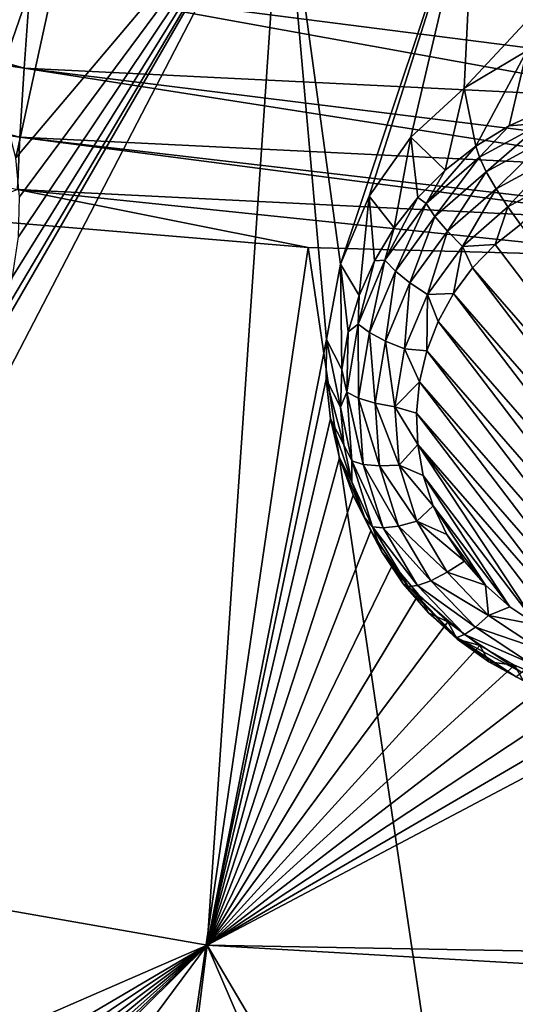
# Model space of a CAD drawing. Header units: metres. Extents: x -24 to 24, y -256 to 25.
# Tile 33 of 256: x -2.54 to -0.6, y -248.96 to -245.1. Entities that reach past the tile are written whole.
import ezdxf

# ---------------------------------------------------------------- set-up
doc = ezdxf.new("R2010")
doc.units = ezdxf.units.M
doc.layers.add('solid_DOMO_KURZ_SW0002', color=7, linetype='CONTINUOUS')

msp = doc.modelspace()

# ---------------------------------------------------------------- linework, layer by layer
at = {"layer": 'solid_DOMO_KURZ_SW0002'}
for points in [[(-2.633772, -245.357285, 138.231995), (-2.767819, -245.101715, 138.182831), (-2.260573, -244.279526, 138.06308)], [(-2.557212, -245.643478, 138.285583), (-2.633772, -245.357285, 138.231995), (-2.260573, -244.279526, 138.06308)], [(-2.557212, -245.643478, 138.285583), (-2.260573, -244.279526, 138.06308), (-1.513324, -244.408081, 138.103622)], [(-1.808824, -248.72644, 138.933121), (-3.591136, -248.414932, 138.8349), (-1.513324, -244.408081, 138.103622)], [(-2.670674, -246.40979, 138.426788), (-1.513324, -244.408081, 138.103622), (-3.591136, -248.414932, 138.8349)], [(-2.670674, -246.40979, 138.426788), (-2.611449, -246.262833, 138.399826), (-1.513324, -244.408081, 138.103622)], [(-2.611449, -246.262833, 138.399826), (-2.570103, -246.109863, 138.371704), (-1.513324, -244.408081, 138.103622)], [(-2.570103, -246.109863, 138.371704), (-2.547262, -245.953064, 138.342834), (-1.513324, -244.408081, 138.103622)], [(-2.543221, -245.796249, 138.313889), (-2.557212, -245.643478, 138.285583), (-1.513324, -244.408081, 138.103622)], [(-2.547262, -245.953064, 138.342834), (-2.543221, -245.796249, 138.313889), (-1.513324, -244.408081, 138.103622)], [(-1.340756, -246.354416, 138.441345), (-1.808824, -248.72644, 138.933121), (-1.513324, -244.408081, 138.103622)], [(-1.286554, -246.059479, 138.387283), (-1.513324, -244.408081, 138.103622), (-0.758414, -244.485458, 138.128021)], [(-1.286554, -246.059479, 138.387283), (-1.340756, -246.354416, 138.441345), (-1.513324, -244.408081, 138.103622)], [(-1.173802, -245.794342, 138.340866), (-1.286554, -246.059479, 138.387283), (-0.758414, -244.485458, 138.128021)], [(-1.010717, -245.563248, 138.3022), (-1.173802, -245.794342, 138.340866), (-0.758414, -244.485458, 138.128021)], [(-0.801973, -245.370361, 138.271255), (-1.010717, -245.563248, 138.3022), (-0.758414, -244.485458, 138.128021)], [(-0.801973, -245.370361, 138.271255), (-0.758414, -244.485458, 138.128021), (0, -244.511276, 138.136154)], [(-0.555778, -245.224701, 138.248749), (-0.801973, -245.370361, 138.271255), (0, -244.511276, 138.136154)], [(-5.022664, -244.916275, 179.530685), (-2.525247, -245.292374, 179.6595), (-4.974728, -244.589981, 179.793915)], [(-2.525247, -245.292374, 179.6595), (-2.501146, -244.962387, 179.921387), (-4.974728, -244.589981, 179.793915)], [(-5.055608, -245.18454, 179.220337), (-2.541811, -245.563217, 179.350098), (-5.022664, -244.916275, 179.530685)], [(-2.541811, -245.563217, 179.350098), (-2.525247, -245.292374, 179.6595), (-5.022664, -244.916275, 179.530685)], [(-2.525247, -245.292374, 179.6595), (0, -245.417053, 179.703705), (-2.501146, -244.962387, 179.921387)], [(0, -245.28299, 179.821442), (0, -245.086517, 179.964355), (-2.501146, -244.962387, 179.921387)], [(0, -245.417053, 179.703705), (0, -245.28299, 179.821442), (-2.501146, -244.962387, 179.921387)], [(-5.055608, -245.18454, 179.220337), (-2.550766, -245.767822, 179.01207), (-2.541811, -245.563217, 179.350098)], [(-0.756065, -245.597733, 137.760254), (-0.801973, -245.370361, 138.271255), (-0.555778, -245.224701, 138.248749)], [(-0.625118, -245.518066, 137.735123), (-0.756065, -245.597733, 137.760254), (-0.555778, -245.224701, 138.248749)], [(-0.485055, -245.45401, 137.714935), (-0.625118, -245.518066, 137.735123), (-0.555778, -245.224701, 138.248749)], [(-2.541811, -245.563217, 179.350098), (0, -245.688538, 179.395416), (-2.525247, -245.292374, 179.6595)], [(0, -245.605133, 179.502441), (0, -245.417053, 179.703705), (-2.525247, -245.292374, 179.6595)], [(0, -245.688538, 179.395416), (0, -245.605133, 179.502441), (-2.525247, -245.292374, 179.6595)], [(-0.875987, -245.691895, 137.789932), (-1.010717, -245.563248, 138.3022), (-0.801973, -245.370361, 138.271255)], [(-0.875987, -245.691895, 137.789932), (-0.801973, -245.370361, 138.271255), (-0.756065, -245.597733, 137.760254)], [(-0.496204, -245.50766, 137.64592), (-0.625118, -245.518066, 137.735123), (-0.485055, -245.45401, 137.714935)], [(-0.742094, -245.640717, 137.687881), (-0.756065, -245.597733, 137.760254), (-0.625118, -245.518066, 137.735123)], [(-0.496204, -245.50766, 137.64592), (-0.742094, -245.640717, 137.687881), (-0.625118, -245.518066, 137.735123)], [(-0.714996, -245.697998, 137.630234), (-0.742094, -245.640717, 137.687881), (-0.496204, -245.50766, 137.64592)], [(-0.478085, -245.569794, 137.589813), (-0.714996, -245.697998, 137.630234), (-0.496204, -245.50766, 137.64592)], [(-2.541811, -245.563217, 179.350098), (-2.550766, -245.767822, 179.01207), (0, -245.893997, 179.057693)], [(0, -245.858444, 179.12645), (-2.541811, -245.563217, 179.350098), (0, -245.893997, 179.057693)], [(0, -245.858444, 179.12645), (0, -245.688538, 179.395416), (-2.541811, -245.563217, 179.350098)], [(-1.075947, -245.917923, 137.861206), (-1.173802, -245.794342, 138.340866), (-1.010717, -245.563248, 138.3022)], [(-1.075947, -245.917923, 137.861206), (-1.010717, -245.563248, 138.3022), (-0.983135, -245.799149, 137.823761)], [(-0.983135, -245.799149, 137.823761), (-1.010717, -245.563248, 138.3022), (-0.875987, -245.691895, 137.789932)], [(-0.950772, -245.822632, 137.745239), (-0.756065, -245.597733, 137.760254), (-0.742094, -245.640717, 137.687881)], [(-0.950772, -245.822632, 137.745239), (-0.875987, -245.691895, 137.789932), (-0.756065, -245.597733, 137.760254)], [(-0.67701, -245.764771, 137.592331), (-0.714996, -245.697998, 137.630234), (-0.478085, -245.569794, 137.589813)], [(-0.452686, -245.643372, 137.554062), (-0.67701, -245.764771, 137.592331), (-0.478085, -245.569794, 137.589813)], [(-0.916055, -245.873276, 137.685501), (-0.950772, -245.822632, 137.745239), (-0.742094, -245.640717, 137.687881)], [(-0.916055, -245.873276, 137.685501), (-0.742094, -245.640717, 137.687881), (-0.714996, -245.697998, 137.630234)], [(-0.452686, -245.643372, 137.554062), (-0.631232, -245.835587, 137.577271), (-0.67701, -245.764771, 137.592331)], [(-0.452686, -245.643372, 137.554062), (-0.422076, -245.722397, 137.54158), (-0.631232, -245.835587, 137.577271)], [(-0.950772, -245.822632, 137.745239), (-0.983135, -245.799149, 137.823761), (-0.875987, -245.691895, 137.789932)], [(-0.867387, -245.930725, 137.644669), (-0.916055, -245.873276, 137.685501), (-0.714996, -245.697998, 137.630234)], [(-0.867387, -245.930725, 137.644669), (-0.714996, -245.697998, 137.630234), (-0.67701, -245.764771, 137.592331)], [(-0.631232, -245.835587, 137.577271), (-0.422076, -245.722397, 137.54158), (-0.581445, -245.904617, 137.586227)], [(-2.550766, -245.767822, 179.01207), (-2.819851, -245.877441, 178.655396), (-1.412106, -245.994171, 178.69487)], [(-2.550766, -245.767822, 179.01207), (-1.412106, -245.994171, 178.69487), (0, -246.033096, 178.708038)], [(0, -245.893997, 179.057693), (-2.550766, -245.767822, 179.01207), (0, -246.033096, 178.708038)], [(-1.213377, -246.183044, 137.944794), (-1.286554, -246.059479, 138.387283), (-1.173802, -245.794342, 138.340866)], [(-1.213377, -246.183044, 137.944794), (-1.173802, -245.794342, 138.340866), (-1.153069, -246.046524, 137.901749)], [(-1.153069, -246.046524, 137.901749), (-1.173802, -245.794342, 138.340866), (-1.075947, -245.917923, 137.861206)], [(-0.867387, -245.930725, 137.644669), (-0.67701, -245.764771, 137.592331), (-0.808736, -245.990326, 137.626053)], [(-0.808736, -245.990326, 137.626053), (-0.67701, -245.764771, 137.592331), (-0.631232, -245.835587, 137.577271)], [(-1.111774, -246.044266, 137.815125), (-1.075947, -245.917923, 137.861206), (-0.983135, -245.799149, 137.823761)], [(-0.950772, -245.822632, 137.745239), (-1.111774, -246.044266, 137.815125), (-0.983135, -245.799149, 137.823761)], [(-1.071178, -246.086807, 137.752838), (-1.111774, -246.044266, 137.815125), (-0.950772, -245.822632, 137.745239)], [(-0.916055, -245.873276, 137.685501), (-1.071178, -246.086807, 137.752838), (-0.950772, -245.822632, 137.745239)], [(-0.808736, -245.990326, 137.626053), (-0.631232, -245.835587, 137.577271), (-0.680564, -245.9832, 137.611008)], [(-0.680564, -245.9832, 137.611008), (-0.631232, -245.835587, 137.577271), (-0.581445, -245.904617, 137.586227)], [(-1.412106, -245.994171, 178.69487), (-2.819851, -245.877441, 178.655396), (-2.786732, -255.376144, 147.593155)], [(-1.014269, -246.132935, 137.70842), (-1.071178, -246.086807, 137.752838), (-0.916055, -245.873276, 137.685501)], [(-0.867387, -245.930725, 137.644669), (-1.014269, -246.132935, 137.70842), (-0.916055, -245.873276, 137.685501)], [(0.472452, -247.496735, 138.088226), (-0.680564, -245.9832, 137.611008), (-0.581445, -245.904617, 137.586227)], [(-1.111774, -246.044266, 137.815125), (-1.153069, -246.046524, 137.901749), (-1.075947, -245.917923, 137.861206)], [(-0.867387, -245.930725, 137.644669), (-0.945686, -246.178848, 137.685501), (-1.014269, -246.132935, 137.70842)], [(-0.867387, -245.930725, 137.644669), (-0.808736, -245.990326, 137.626053), (-0.945686, -246.178848, 137.685501)], [(-0.808736, -245.990326, 137.626053), (-0.680564, -245.9832, 137.611008), (-0.768479, -246.073807, 137.639572)], [(0.472452, -247.496735, 138.088226), (-0.768479, -246.073807, 137.639572), (-0.680564, -245.9832, 137.611008)], [(-1.412106, -245.994171, 178.69487), (-2.786732, -255.376144, 147.593155), (0, -255.530945, 147.641968)], [(-1.412106, -245.994171, 178.69487), (0, -255.530945, 147.641968), (0, -246.033096, 178.708038)], [(-0.945686, -246.178848, 137.685501), (-0.808736, -245.990326, 137.626053), (-0.843225, -246.174591, 137.671356)], [(-0.808736, -245.990326, 137.626053), (-0.768479, -246.073807, 137.639572), (-0.843225, -246.174591, 137.671356)], [(-1.28029, -246.471802, 138.035843), (-1.340756, -246.354416, 138.441345), (-1.286554, -246.059479, 138.387283)], [(-1.255991, -246.3255, 137.989716), (-1.286554, -246.059479, 138.387283), (-1.213377, -246.183044, 137.944794)], [(-1.28029, -246.471802, 138.035843), (-1.286554, -246.059479, 138.387283), (-1.255991, -246.3255, 137.989716)], [(-1.111774, -246.044266, 137.815125), (-1.217028, -246.29451, 137.894028), (-1.153069, -246.046524, 137.901749)], [(-1.172588, -246.327927, 137.828857), (-1.217028, -246.29451, 137.894028), (-1.111774, -246.044266, 137.815125)], [(-1.217028, -246.29451, 137.894028), (-1.213377, -246.183044, 137.944794), (-1.153069, -246.046524, 137.901749)], [(-1.071178, -246.086807, 137.752838), (-1.172588, -246.327927, 137.828857), (-1.111774, -246.044266, 137.815125)], [(-1.110291, -246.361237, 137.780396), (-1.172588, -246.327927, 137.828857), (-1.071178, -246.086807, 137.752838)], [(-1.014269, -246.132935, 137.70842), (-1.110291, -246.361237, 137.780396), (-1.071178, -246.086807, 137.752838)], [(0.354919, -247.548477, 138.104538), (-0.843225, -246.174591, 137.671356), (-0.768479, -246.073807, 137.639572)], [(0.472452, -247.496735, 138.088226), (0.354919, -247.548477, 138.104538), (-0.768479, -246.073807, 137.639572)], [(-1.014269, -246.132935, 137.70842), (-1.035215, -246.391724, 137.752609), (-1.110291, -246.361237, 137.780396)], [(-1.014269, -246.132935, 137.70842), (-0.945686, -246.178848, 137.685501), (-1.035215, -246.391724, 137.752609)], [(-1.035215, -246.391724, 137.752609), (-0.945686, -246.178848, 137.685501), (-0.948388, -246.399628, 137.74231)], [(-0.945686, -246.178848, 137.685501), (-0.903538, -246.283813, 137.705795), (-0.948388, -246.399628, 137.74231)], [(-0.945686, -246.178848, 137.685501), (-0.843225, -246.174591, 137.671356), (-0.903538, -246.283813, 137.705795)], [(0.23133, -247.585129, 138.116089), (-0.903538, -246.283813, 137.705795), (-0.843225, -246.174591, 137.671356)], [(0.354919, -247.548477, 138.104538), (0.23133, -247.585129, 138.116089), (-0.843225, -246.174591, 137.671356)], [(-1.217028, -246.29451, 137.894028), (-1.255991, -246.3255, 137.989716), (-1.213377, -246.183044, 137.944794)], [(-1.217028, -246.29451, 137.894028), (-1.261254, -246.560822, 137.977997), (-1.255991, -246.3255, 137.989716)], [(-1.2152, -246.584518, 137.90976), (-1.261254, -246.560822, 137.977997), (-1.217028, -246.29451, 137.894028)], [(-1.172588, -246.327927, 137.828857), (-1.2152, -246.584518, 137.90976), (-1.217028, -246.29451, 137.894028)], [(0.103772, -247.606094, 138.122696), (-0.948388, -246.399628, 137.74231), (-0.903538, -246.283813, 137.705795)], [(0.23133, -247.585129, 138.116089), (0.103772, -247.606094, 138.122696), (-0.903538, -246.283813, 137.705795)], [(-1.261254, -246.560822, 137.977997), (-1.28029, -246.471802, 138.035843), (-1.255991, -246.3255, 137.989716)], [(-1.150639, -246.604187, 137.85701), (-1.2152, -246.584518, 137.90976), (-1.172588, -246.327927, 137.828857)], [(-1.110291, -246.361237, 137.780396), (-1.150639, -246.604187, 137.85701), (-1.172588, -246.327927, 137.828857)], [(-1.340756, -246.354416, 138.441345), (-1.3423, -246.509872, 138.47081), (-1.808824, -248.72644, 138.933121)], [(-1.285919, -246.619858, 138.08252), (-1.3423, -246.509872, 138.47081), (-1.340756, -246.354416, 138.441345)], [(-1.285919, -246.619858, 138.08252), (-1.340756, -246.354416, 138.441345), (-1.28029, -246.471802, 138.035843)], [(-1.110291, -246.361237, 137.780396), (-1.072835, -246.61824, 137.824036), (-1.150639, -246.604187, 137.85701)], [(-1.110291, -246.361237, 137.780396), (-1.035215, -246.391724, 137.752609), (-1.072835, -246.61824, 137.824036)], [(-1.072835, -246.61824, 137.824036), (-1.035215, -246.391724, 137.752609), (-0.97699, -246.52002, 137.780258)], [(-1.035215, -246.391724, 137.752609), (-0.948388, -246.399628, 137.74231), (-0.97699, -246.52002, 137.780258)], [(-0.025582, -247.610977, 138.124237), (-0.97699, -246.52002, 137.780258), (-0.948388, -246.399628, 137.74231)], [(0.103772, -247.606094, 138.122696), (-0.025582, -247.610977, 138.124237), (-0.948388, -246.399628, 137.74231)], [(-1.261254, -246.560822, 137.977997), (-1.285919, -246.619858, 138.08252), (-1.28029, -246.471802, 138.035843)], [(-1.3423, -246.509872, 138.47081), (-1.325343, -246.66571, 138.500992), (-1.808824, -248.72644, 138.933121)], [(-1.272797, -246.767456, 138.129059), (-1.325343, -246.66571, 138.500992), (-1.3423, -246.509872, 138.47081)], [(-1.272797, -246.767456, 138.129059), (-1.3423, -246.509872, 138.47081), (-1.285919, -246.619858, 138.08252)], [(-1.072835, -246.61824, 137.824036), (-0.97699, -246.52002, 137.780258), (-0.988868, -246.642944, 137.819016)], [(-0.154474, -247.599716, 138.120697), (-0.988868, -246.642944, 137.819016), (-0.97699, -246.52002, 137.780258)], [(-0.025582, -247.610977, 138.124237), (-0.154474, -247.599716, 138.120697), (-0.97699, -246.52002, 137.780258)], [(-1.261254, -246.560822, 137.977997), (-1.242236, -246.829849, 138.06282), (-1.285919, -246.619858, 138.08252)], [(-1.196876, -246.843704, 137.991486), (-1.242236, -246.829849, 138.06282), (-1.261254, -246.560822, 137.977997)], [(-1.2152, -246.584518, 137.90976), (-1.196876, -246.843704, 137.991486), (-1.261254, -246.560822, 137.977997)], [(-1.133289, -246.849609, 137.934387), (-1.196876, -246.843704, 137.991486), (-1.2152, -246.584518, 137.90976)], [(-1.150639, -246.604187, 137.85701), (-1.133289, -246.849609, 137.934387), (-1.2152, -246.584518, 137.90976)], [(-1.242236, -246.829849, 138.06282), (-1.272797, -246.767456, 138.129059), (-1.285919, -246.619858, 138.08252)], [(-1.150639, -246.604187, 137.85701), (-1.072835, -246.61824, 137.824036), (-1.056658, -246.847076, 137.896179)], [(-1.150639, -246.604187, 137.85701), (-1.056658, -246.847076, 137.896179), (-1.133289, -246.849609, 137.934387)], [(-1.072835, -246.61824, 137.824036), (-0.988868, -246.642944, 137.819016), (-0.983815, -246.766296, 137.857925)], [(-1.056658, -246.847076, 137.896179), (-1.072835, -246.61824, 137.824036), (-0.983815, -246.766296, 137.857925)], [(-1.325343, -246.66571, 138.500992), (-1.290083, -246.818085, 138.531113), (-1.808824, -248.72644, 138.933121)], [(-1.241114, -246.912491, 138.174789), (-1.290083, -246.818085, 138.531113), (-1.325343, -246.66571, 138.500992)], [(-1.241114, -246.912491, 138.174789), (-1.325343, -246.66571, 138.500992), (-1.272797, -246.767456, 138.129059)], [(-0.280726, -247.57251, 138.112106), (-0.983815, -246.766296, 137.857925), (-0.988868, -246.642944, 137.819016)], [(-0.154474, -247.599716, 138.120697), (-0.280726, -247.57251, 138.112106), (-0.988868, -246.642944, 137.819016)], [(-1.242236, -246.829849, 138.06282), (-1.241114, -246.912491, 138.174789), (-1.272797, -246.767456, 138.129059)], [(-1.056658, -246.847076, 137.896179), (-0.983815, -246.766296, 137.857925), (-0.961913, -246.887985, 137.896286)], [(-0.516752, -247.472336, 138.080536), (-0.961913, -246.887985, 137.896286), (-0.983815, -246.766296, 137.857925)], [(-0.402182, -247.5298, 138.098648), (-0.516752, -247.472336, 138.080536), (-0.983815, -246.766296, 137.857925)], [(-0.280726, -247.57251, 138.112106), (-0.402182, -247.5298, 138.098648), (-0.983815, -246.766296, 137.857925)], [(-1.290083, -246.818085, 138.531113), (-1.237055, -246.964996, 138.560699), (-1.808824, -248.72644, 138.933121)], [(-1.191333, -247.052811, 138.21904), (-1.237055, -246.964996, 138.560699), (-1.290083, -246.818085, 138.531113)], [(-1.191333, -247.052811, 138.21904), (-1.290083, -246.818085, 138.531113), (-1.241114, -246.912491, 138.174789)], [(-1.242236, -246.829849, 138.06282), (-1.160927, -247.088089, 138.144241), (-1.241114, -246.912491, 138.174789)], [(-1.118536, -247.092514, 138.069931), (-1.160927, -247.088089, 138.144241), (-1.242236, -246.829849, 138.06282)], [(-1.196876, -246.843704, 137.991486), (-1.118536, -247.092514, 138.069931), (-1.242236, -246.829849, 138.06282)], [(-1.059111, -247.085205, 138.008667), (-1.118536, -247.092514, 138.069931), (-1.196876, -246.843704, 137.991486)], [(-1.133289, -246.849609, 137.934387), (-1.059111, -247.085205, 138.008667), (-1.196876, -246.843704, 137.991486)], [(-1.133289, -246.849609, 137.934387), (-1.056658, -246.847076, 137.896179), (-0.987496, -247.066742, 137.965439)], [(-1.133289, -246.849609, 137.934387), (-0.987496, -247.066742, 137.965439), (-1.059111, -247.085205, 138.008667)], [(-1.056658, -246.847076, 137.896179), (-0.961913, -246.887985, 137.896286), (-0.923544, -247.005875, 137.933456)], [(-0.987496, -247.066742, 137.965439), (-1.056658, -246.847076, 137.896179), (-0.923544, -247.005875, 137.933456)], [(-1.160927, -247.088089, 138.144241), (-1.191333, -247.052811, 138.21904), (-1.241114, -246.912491, 138.174789)], [(-0.622462, -247.401108, 138.058075), (-0.923544, -247.005875, 137.933456), (-0.961913, -246.887985, 137.896286)], [(-0.516752, -247.472336, 138.080536), (-0.622462, -247.401108, 138.058075), (-0.961913, -246.887985, 137.896286)], [(-1.237055, -246.964996, 138.560699), (-1.167044, -247.104462, 138.589264), (-1.808824, -248.72644, 138.933121)], [(-1.12418, -247.186401, 138.261154), (-1.167044, -247.104462, 138.589264), (-1.237055, -246.964996, 138.560699)], [(-1.12418, -247.186401, 138.261154), (-1.237055, -246.964996, 138.560699), (-1.191333, -247.052811, 138.21904)], [(-0.987496, -247.066742, 137.965439), (-0.923544, -247.005875, 137.933456), (-0.869364, -247.117981, 137.968796)], [(-0.717515, -247.317322, 138.031647), (-0.869364, -247.117981, 137.968796), (-0.923544, -247.005875, 137.933456)], [(-0.622462, -247.401108, 138.058075), (-0.717515, -247.317322, 138.031647), (-0.923544, -247.005875, 137.933456)], [(-1.160927, -247.088089, 138.144241), (-1.12418, -247.186401, 138.261154), (-1.191333, -247.052811, 138.21904)], [(-1.167044, -247.104462, 138.589264), (-1.081065, -247.234619, 138.616333), (-1.808824, -248.72644, 138.933121)], [(-1.12418, -247.186401, 138.261154), (-1.081065, -247.234619, 138.616333), (-1.167044, -247.104462, 138.589264)], [(-1.160927, -247.088089, 138.144241), (-1.021405, -247.322601, 138.21817), (-1.12418, -247.186401, 138.261154)], [(-0.984108, -247.318466, 138.141174), (-1.021405, -247.322601, 138.21817), (-1.160927, -247.088089, 138.144241)], [(-1.118536, -247.092514, 138.069931), (-0.984108, -247.318466, 138.141174), (-1.160927, -247.088089, 138.144241)], [(-1.059111, -247.085205, 138.008667), (-0.931825, -247.299149, 138.076126), (-1.118536, -247.092514, 138.069931)], [(-0.931825, -247.299149, 138.076126), (-0.984108, -247.318466, 138.141174), (-1.118536, -247.092514, 138.069931)], [(-1.059111, -247.085205, 138.008667), (-0.987496, -247.066742, 137.965439), (-0.868817, -247.266205, 138.028336)], [(-1.059111, -247.085205, 138.008667), (-0.868817, -247.266205, 138.028336), (-0.931825, -247.299149, 138.076126)], [(-0.987496, -247.066742, 137.965439), (-0.869364, -247.117981, 137.968796), (-0.800292, -247.222397, 138.001724)], [(-0.868817, -247.266205, 138.028336), (-0.987496, -247.066742, 137.965439), (-0.800292, -247.222397, 138.001724)], [(-0.717515, -247.317322, 138.031647), (-0.800292, -247.222397, 138.001724), (-0.869364, -247.117981, 137.968796)], [(-1.040634, -247.311279, 138.300522), (-1.081065, -247.234619, 138.616333), (-1.12418, -247.186401, 138.261154)], [(-1.021405, -247.322601, 138.21817), (-1.040634, -247.311279, 138.300522), (-1.12418, -247.186401, 138.261154)], [(-1.081065, -247.234619, 138.616333), (-0.980326, -247.35376, 138.641449), (-1.808824, -248.72644, 138.933121)], [(-1.040634, -247.311279, 138.300522), (-0.980326, -247.35376, 138.641449), (-1.081065, -247.234619, 138.616333)], [(-0.868817, -247.266205, 138.028336), (-0.800292, -247.222397, 138.001724), (-0.717515, -247.317322, 138.031647)], [(-0.931825, -247.299149, 138.076126), (-0.868817, -247.266205, 138.028336), (-0.706571, -247.435501, 138.081711)], [(-0.706571, -247.435501, 138.081711), (-0.868817, -247.266205, 138.028336), (-0.717515, -247.317322, 138.031647)], [(-0.941913, -247.425659, 138.336594), (-0.980326, -247.35376, 138.641449), (-1.040634, -247.311279, 138.300522)], [(-0.830664, -247.521622, 138.28093), (-0.941913, -247.425659, 138.336594), (-1.040634, -247.311279, 138.300522)], [(-1.021405, -247.322601, 138.21817), (-0.830664, -247.521622, 138.28093), (-1.040634, -247.311279, 138.300522)], [(-0.984108, -247.318466, 138.141174), (-0.800333, -247.510223, 138.20163), (-1.021405, -247.322601, 138.21817)], [(-0.800333, -247.510223, 138.20163), (-0.830664, -247.521622, 138.28093), (-1.021405, -247.322601, 138.21817)], [(-0.931825, -247.299149, 138.076126), (-0.757813, -247.480713, 138.133377), (-0.984108, -247.318466, 138.141174)], [(-0.757813, -247.480713, 138.133377), (-0.800333, -247.510223, 138.20163), (-0.984108, -247.318466, 138.141174)], [(-0.931825, -247.299149, 138.076126), (-0.706571, -247.435501, 138.081711), (-0.757813, -247.480713, 138.133377)], [(-0.706571, -247.435501, 138.081711), (-0.717515, -247.317322, 138.031647), (-0.622462, -247.401108, 138.058075)], [(-0.980326, -247.35376, 138.641449), (-0.866236, -247.460327, 138.664185), (-1.808824, -248.72644, 138.933121)], [(-0.941913, -247.425659, 138.336594), (-0.866236, -247.460327, 138.664185), (-0.980326, -247.35376, 138.641449)], [(-0.706571, -247.435501, 138.081711), (-0.622462, -247.401108, 138.058075), (-0.516752, -247.472336, 138.080536)], [(-0.829457, -247.527847, 138.368805), (-0.866236, -247.460327, 138.664185), (-0.941913, -247.425659, 138.336594)], [(-0.830664, -247.521622, 138.28093), (-0.829457, -247.527847, 138.368805), (-0.941913, -247.425659, 138.336594)], [(-0.757813, -247.480713, 138.133377), (-0.706571, -247.435501, 138.081711), (-0.508895, -247.566116, 138.122894)], [(-0.508895, -247.566116, 138.122894), (-0.706571, -247.435501, 138.081711), (-0.516752, -247.472336, 138.080536)], [(-0.866236, -247.460327, 138.664185), (-0.740387, -247.552902, 138.684143), (-1.808824, -248.72644, 138.933121)], [(-0.829457, -247.527847, 138.368805), (-0.740387, -247.552902, 138.684143), (-0.866236, -247.460327, 138.664185)], [(-0.757813, -247.480713, 138.133377), (-0.545801, -247.620789, 138.177536), (-0.800333, -247.510223, 138.20163)], [(-0.757813, -247.480713, 138.133377), (-0.508895, -247.566116, 138.122894), (-0.545801, -247.620789, 138.177536)], [(-0.800333, -247.510223, 138.20163), (-0.576426, -247.658157, 138.248276), (-0.830664, -247.521622, 138.28093)], [(-0.830664, -247.521622, 138.28093), (-0.598271, -247.675171, 138.329346), (-0.829457, -247.527847, 138.368805)], [(-0.576426, -247.658157, 138.248276), (-0.598271, -247.675171, 138.329346), (-0.830664, -247.521622, 138.28093)], [(-0.704905, -247.616364, 138.396713), (-0.740387, -247.552902, 138.684143), (-0.829457, -247.527847, 138.368805)], [(-0.598271, -247.675171, 138.329346), (-0.704905, -247.616364, 138.396713), (-0.829457, -247.527847, 138.368805)], [(-0.545801, -247.620789, 138.177536), (-0.576426, -247.658157, 138.248276), (-0.800333, -247.510223, 138.20163)], [(-0.740387, -247.552902, 138.684143), (-0.604502, -247.63031, 138.700974), (-1.808824, -248.72644, 138.933121)], [(-0.704905, -247.616364, 138.396713), (-0.604502, -247.63031, 138.700974), (-0.740387, -247.552902, 138.684143)], [(-0.604502, -247.63031, 138.700974), (-0.46044, -247.691528, 138.714386), (-1.808824, -248.72644, 138.933121)], [(-0.570075, -247.689911, 138.419907), (-0.604502, -247.63031, 138.700974), (-0.704905, -247.616364, 138.396713)], [(-0.598271, -247.675171, 138.329346), (-0.570075, -247.689911, 138.419907), (-0.704905, -247.616364, 138.396713)], [(-0.570075, -247.689911, 138.419907), (-0.46044, -247.691528, 138.714386), (-0.604502, -247.63031, 138.700974)], [(-0.46044, -247.691528, 138.714386), (-0.310103, -247.735825, 138.724121), (-1.808824, -248.72644, 138.933121)], [(-0.310103, -247.735825, 138.724121), (-0.155669, -247.762558, 138.730026), (-1.808824, -248.72644, 138.933121)], [(-0.155669, -247.762558, 138.730026), (0, -247.771454, 138.731995), (-1.808824, -248.72644, 138.933121)], [(0, -247.771454, 138.731995), (-0.000168, -248.759476, 138.949631), (-1.808824, -248.72644, 138.933121)], [(-3.837623, -249.607895, 139.121246), (-3.591136, -248.414932, 138.8349), (-1.808824, -248.72644, 138.933121)], [(-2.338575, -252.943039, 140.067566), (-4.642879, -252.540283, 139.940582), (-1.808824, -248.72644, 138.933121)], [(-3.769918, -250.665619, 139.400406), (-1.808824, -248.72644, 138.933121), (-4.642879, -252.540283, 139.940582)], [(-3.720824, -249.850891, 139.185028), (-3.837623, -249.607895, 139.121246), (-1.808824, -248.72644, 138.933121)], [(-3.769918, -250.665619, 139.400406), (-3.718316, -250.536987, 139.366028), (-1.808824, -248.72644, 138.933121)], [(-3.685257, -249.98349, 139.219803), (-3.720824, -249.850891, 139.185028), (-1.808824, -248.72644, 138.933121)], [(-3.718316, -250.536987, 139.366028), (-3.68311, -250.401093, 139.329895), (-1.808824, -248.72644, 138.933121)], [(-3.666541, -250.121536, 139.256058), (-3.685257, -249.98349, 139.219803), (-1.808824, -248.72644, 138.933121)], [(-3.68311, -250.401093, 139.329895), (-3.665747, -250.26181, 139.29303), (-1.808824, -248.72644, 138.933121)], [(-3.665747, -250.26181, 139.29303), (-3.666541, -250.121536, 139.256058), (-1.808824, -248.72644, 138.933121)], [(-1.068383, -250.4422, 139.359055), (-2.338575, -252.943039, 140.067566), (-1.808824, -248.72644, 138.933121)], [(-0.000168, -248.759476, 138.949631), (-0.000167, -248.830811, 138.966019), (-1.808824, -248.72644, 138.933121)], [(-0.93314, -250.206085, 139.298538), (-1.808824, -248.72644, 138.933121), (-0.000167, -248.830811, 138.966019)], [(-0.93314, -250.206085, 139.298538), (-1.068383, -250.4422, 139.359055), (-1.808824, -248.72644, 138.933121)], [(-0.748358, -250.011932, 139.249756), (-0.93314, -250.206085, 139.298538), (-0.000167, -248.830811, 138.966019)], [(-0.523737, -249.865982, 139.213699), (-0.748358, -250.011932, 139.249756), (-0.000167, -248.830811, 138.966019)]]:
    msp.add_3dface(points, dxfattribs=at)

doc.saveas('drawing.dxf')
